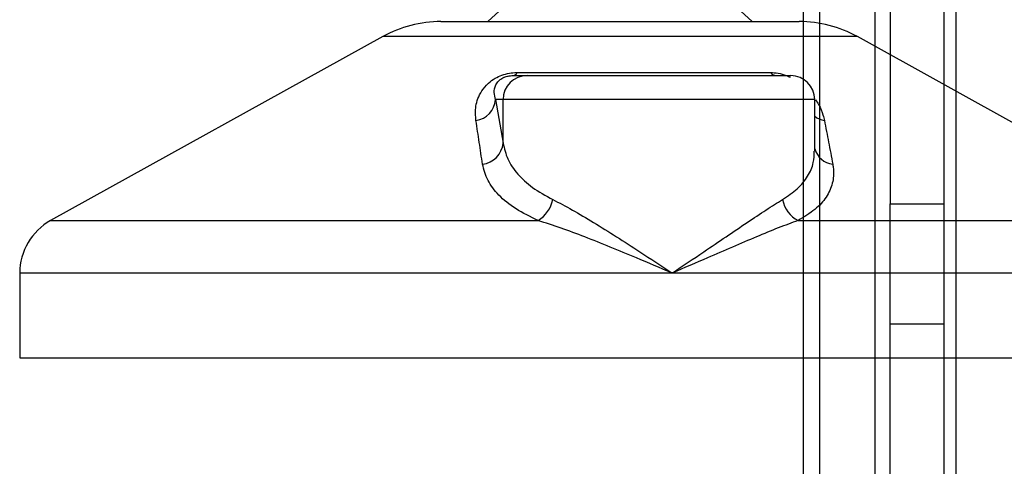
# Model space of a CAD drawing. Header units: millimetres. Extents: x 0 to 420, y 0 to 297.
# Tile 11 of 58: x 146.01 to 150.11, y 193.23 to 195.09. Entities that reach past the tile are written whole.
import ezdxf

# ---------------------------------------------------------------- set-up
doc = ezdxf.new("R2010")
doc.units = ezdxf.units.MM

msp = doc.modelspace()

# ---------------------------------------------------------------- linework, layer by layer
at = {"color": 7, "linetype": 'Continuous', "lineweight": 25}
for p, q in [((149.86443, 183.57364), (149.86443, 208.57364)), ((149.91443, 183.57364), (149.91443, 208.57364)), ((149.27693, 206.07364), (149.27693, 186.07364)), ((149.34693, 186.07364), (149.34693, 206.07364)), ((149.57693, 186.07364), (149.57693, 206.07364)), ((149.63943, 197.82364), (149.63943, 194.32364)), ((148.12693, 195.23329), (147.96443, 195.08329)), ((149.06443, 195.08329), (148.90193, 195.23329)), ((147.76865, 195.08329), (149.26022, 195.08329)), ((147.5264, 195.02069), (146.14331, 194.25467)), ((149.50247, 195.02069), (147.5264, 195.02069)), ((150.88556, 194.25467), (149.50247, 195.02069)), ((148.06932, 194.85829), (148.12691, 194.85829)), ((148.08582, 194.87081), (149.14105, 194.87081)), ((148.12691, 194.85829), (149.22484, 194.85829)), ((147.99608, 194.75829), (148.02729, 194.57661)), ((148.02729, 194.75829), (147.99608, 194.75829)), ((148.02729, 194.57661), (148.02729, 194.75829)), ((149.32484, 194.75829), (148.02729, 194.75829)), ((149.32484, 194.54413), (149.32484, 194.75829)), ((149.63943, 193.99292), (149.63943, 194.32364)), ((149.63943, 194.32364), (149.86443, 194.32364)), ((146.14331, 194.25467), (148.17341, 194.25467)), ((149.25571, 194.25467), (150.88556, 194.25467)), ((146.01443, 194.03597), (146.01443, 193.68329)), ((148.7312, 194.03597), (146.01443, 194.03597)), ((151.01443, 194.03597), (148.7312, 194.03597)), ((149.63943, 186.07364), (149.63943, 193.99292)), ((149.86443, 193.82364), (149.63943, 193.82364)), ((146.01443, 193.68329), (151.01443, 193.68329))]:
    msp.add_line(p, q, dxfattribs=at)
for centre, radius, start, end in [((147.76865, 194.58329), 0.5, 90, 118.97971), ((149.26022, 194.58329), 0.5, 61.02029, 90), ((148.1271, 194.75848), 0.09981, 90.1083, 180.10789), ((148.06613, 194.87962), 0.02156, 278.49257, 335.89592), ((149.16703, 194.89136), 0.03312, 218.34182, 266.79191), ((149.22484, 194.75829), 0.1, 0, 90), ((147.89904, 194.76703), 0.09744, 279.07467, 354.85539), ((149.38457, 194.76849), 0.09955, 233.12971, 258.87121), ((147.93011, 194.58605), 0.09764, 276.94193, 354.44804), ((149.41205, 194.57935), 0.09103, 196.64517, 262.38361), ((148.10224, 194.36903), 0.13469, 301.89425, 348.4889), ((149.31281, 194.36404), 0.12338, 190.22117, 242.43176), ((146.26443, 194.03597), 0.25, 118.97971, 180)]:
    msp.add_arc(centre, radius, start, end, dxfattribs=at)
for points, knots in [([(147.91441, 194.67081), (147.91277, 194.69072), (147.9095, 194.73042), (147.92898, 194.78361), (147.96048, 194.82329), (147.9905, 194.84595), (148.02116, 194.86061), (148.05271, 194.8689), (148.07447, 194.87076), (148.08481, 194.87081), (148.08582, 194.87081)], [0, 0, 0, 0, 0.2791688, 0.5566156, 0.6991027, 0.7915598, 0.8614835, 0.9308082, 0.9932657, 1, 1, 1, 1]), ([(147.99608, 194.75829), (147.99353, 194.76795), (147.98841, 194.78736), (147.99239, 194.81335), (148.0054, 194.83359), (148.01819, 194.84445), (148.02908, 194.85018), (148.03709, 194.85334), (148.04435, 194.8555), (148.05413, 194.85741), (148.06165, 194.85812), (148.06698, 194.85828), (148.06878, 194.85829), (148.06932, 194.85829)], [0, 0, 0, 0, 0.3126385, 0.6283409, 0.7723225, 0.8532102, 0.8895986, 0.904004, 0.9304919, 0.9491875, 0.9821779, 0.994635, 1, 1, 1, 1]), ([(149.14105, 194.87081), (149.15134, 194.87028), (149.17208, 194.86922), (149.20179, 194.86131), (149.21728, 194.85402), (149.22281, 194.85141)], [0, 0, 0, 0, 0.38732997, 0.78115725, 1, 1, 1, 1]), ([(149.32793, 194.75784), (149.33267, 194.75114), (149.34808, 194.72936), (149.35824, 194.70053), (149.3635, 194.67859), (149.36536, 194.67081)], [0, 0, 0, 0, 0.2227088, 0.7244469, 1, 1, 1, 1]), ([(147.94191, 194.48913), (147.93728, 194.51959), (147.928, 194.58076), (147.91895, 194.64071), (147.91441, 194.67081)], [0, 0, 0, 0, 0.497852, 1, 1, 1, 1]), ([(149.36536, 194.67081), (149.37119, 194.64097), (149.38291, 194.58102), (149.39428, 194.51985), (149.39999, 194.48913)], [0, 0, 0, 0, 0.4978543, 1, 1, 1, 1]), ([(148.02729, 194.57661), (148.03248, 194.55447), (148.04298, 194.50962), (148.08535, 194.44792), (148.14659, 194.39039), (148.2047, 194.3584), (148.23423, 194.34215)], [0, 0, 0, 0, 0.2465936, 0.4996913, 0.7457356, 1, 1, 1, 1]), ([(149.19139, 194.34215), (149.21297, 194.35667), (149.25678, 194.38614), (149.29797, 194.43838), (149.32186, 194.49117), (149.32283, 194.52782), (149.32325, 194.54413)], [0, 0, 0, 0, 0.259926, 0.5276701, 0.789907, 1, 1, 1, 1]), ([(148.17341, 194.25467), (148.14123, 194.27032), (148.07572, 194.30218), (148.00719, 194.35911), (147.95911, 194.42147), (147.94769, 194.46637), (147.94191, 194.48913)], [0, 0, 0, 0, 0.2463531, 0.5014676, 0.7472632, 1, 1, 1, 1]), ([(149.39999, 194.48913), (149.40098, 194.48277), (149.40523, 194.45553), (149.40156, 194.40853), (149.37588, 194.35171), (149.32947, 194.29908), (149.28053, 194.26962), (149.25571, 194.25467)], [0, 0, 0, 0, 0.0699949, 0.2998887, 0.53536, 0.7642956, 1, 1, 1, 1]), ([(148.23423, 194.34215), (148.26112, 194.32821), (148.31495, 194.3003), (148.40474, 194.24671), (148.49906, 194.18801), (148.60842, 194.11743), (148.68632, 194.06592), (148.73082, 194.03623), (148.7312, 194.03597)], [0, 0, 0, 0, 0.181527, 0.3632884, 0.5522832, 0.7413623, 0.9977537, 1, 1, 1, 1]), ([(148.7312, 194.03597), (148.73159, 194.03623), (148.77608, 194.06592), (148.85258, 194.11743), (148.95656, 194.18801), (149.04348, 194.24671), (149.12355, 194.3003), (149.16878, 194.32821), (149.19139, 194.34215)], [0, 0, 0, 0, 0.00224631, 0.25863767, 0.44771683, 0.63671155, 0.81847299, 1, 1, 1, 1]), ([(148.7312, 194.03597), (148.73078, 194.03615), (148.68139, 194.05738), (148.55874, 194.10971), (148.40274, 194.17348), (148.26698, 194.22464), (148.20479, 194.2446), (148.17341, 194.25467)], [0, 0, 0, 0, 0.0022151, 0.258094, 0.6355, 0.8160594, 1, 1, 1, 1]), ([(149.25571, 194.25467), (149.22878, 194.24481), (149.17438, 194.22488), (149.05045, 194.17375), (148.90188, 194.10971), (148.78101, 194.05738), (148.73163, 194.03615), (148.7312, 194.03597)], [0, 0, 0, 0, 0.1804148, 0.3645009, 0.7419063, 0.9977849, 1, 1, 1, 1])]:
    msp.add_open_spline(points, degree=3, knots=knots, dxfattribs=at)

doc.saveas('drawing.dxf')
